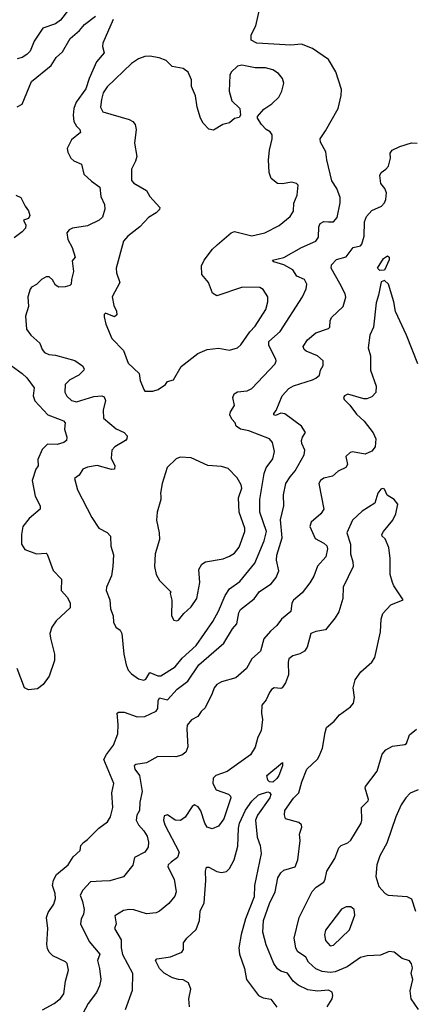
# Model space of a CAD drawing. Extents: x 1995161 to 2088924, y 769148 to 906007.
# Tile 230 of 256: x 2011360 to 2013819, y 848730 to 854903. Entities that reach past the tile are written whole.
import ezdxf

# ---------------------------------------------------------------- set-up
doc = ezdxf.new("R2010")
doc.units = 0

msp = doc.modelspace()

# ---------------------------------------------------------------- linework, layer by layer
at = {"layer": '0CON20XD'}
for points in [[(2011666.8, 854965), (2011615, 854898.9), (2011585, 854877.1), (2011505, 854850.5), (2011450.9, 854769.1), (2011425, 854706), (2011405, 854684), (2011375, 854665.8), (2011345, 854658)], [(2011809.5, 853889.5), (2011862.5, 853852.5), (2011868, 853795), (2011891.2, 853745), (2011892.5, 853715), (2011879.2, 853665), (2011858.8, 853645), (2011785, 853610.6), (2011690, 853595), (2011670, 853585), (2011655, 853566.7), (2011661.8, 853525), (2011689.4, 853475), (2011707.5, 853415), (2011688.8, 853391.2), (2011697.8, 853325), (2011684, 853275), (2011683.3, 853245), (2011675, 853236.7), (2011645, 853228.8), (2011605, 853226.2), (2011585, 853238.8), (2011565, 853271.2), (2011545, 853290), (2011525, 853291.4), (2011496.2, 853275), (2011465, 853243.3), (2011435, 853226.7), (2011425, 853212.5), (2011412, 853165), (2011416, 853105), (2011395.6, 853045), (2011402.8, 852962.8), (2011430, 852925), (2011485.5, 852875.5), (2011500, 852835), (2011515, 852816), (2011543.2, 852803.2), (2011585, 852800), (2011705.4, 852765.4), (2011753.2, 852733.2), (2011764, 852715), (2011762.9, 852705), (2011731.4, 852675), (2011674.6, 852645.4), (2011644, 852615), (2011643, 852567), (2011655, 852542), (2011685.4, 852515.4), (2011715, 852507.3), (2011825, 852540.4), (2011874.4, 852544.4), (2011888.9, 852538.9), (2011897.8, 852515), (2011883.5, 852455), (2011884.5, 852404.5), (2011965, 852338.2), (2012014.5, 852314.5), (2012034, 852295), (2012031.2, 852275), (2012022, 852265), (2011955.8, 852225), (2011937.1, 852205), (2011932.1, 852155), (2011955.8, 852105), (2011954, 852086), (2011935, 852083.1), (2011845, 852108.5), (2011785, 852098.6), (2011756.2, 852085), (2011732.7, 852047.3), (2011704.2, 852025.8), (2011722, 851955), (2011811.9, 851781.9), (2011855.4, 851715.4), (2011907.6, 851687.6), (2011928.8, 851665), (2011931.7, 851601.7), (2011947.5, 851547.5), (2011944.2, 851475), (2011934.2, 851415.8), (2011904.2, 851345), (2011902, 851325), (2011924, 851265), (2011929.7, 851209.7), (2011946.2, 851165), (2011947.5, 851125), (2011962.5, 851095), (2011990, 851075), (2012000, 851055), (2012013.5, 850925), (2012027.4, 850857.4), (2012040.6, 850825), (2012061.5, 850801.5), (2012105, 850771.5), (2012137.8, 850762.2), (2012150.6, 850769.4), (2012175, 850810), (2012225, 850790), (2012245, 850788.9), (2012333.8, 850846.2), (2012378.8, 850901.2), (2012465, 850980.4), (2012570.4, 851129.6), (2012604.6, 851195), (2012648, 851292), (2012674.4, 851335), (2012739.9, 851380.1), (2012833.5, 851495), (2012891.9, 851635), (2012905.3, 851695), (2012864.7, 851815), (2012865.2, 851894.8), (2012891.3, 852058.7), (2012905, 852092.9), (2012945, 852149.4), (2012956.5, 852195), (2012942.8, 852252.8), (2012925.8, 852275), (2012795, 852324.7), (2012743.3, 852335), (2012716.7, 852355), (2012710, 852375), (2012688.3, 852398.3), (2012676.9, 852425), (2012680.6, 852445), (2012706.5, 852485), (2012695.6, 852535), (2012702.8, 852557.2), (2012725, 852568.9), (2012785, 852575.5), (2012815, 852590.9), (2012959.5, 852745), (2012966.2, 852763.8), (2012963.6, 852775), (2012920.5, 852860.5), (2012921.2, 852885), (2012991.9, 852948.1), (2013131.2, 853165), (2013154.5, 853215), (2013159.6, 853245), (2013143.9, 853273.9), (2013097.1, 853295), (2013070.8, 853335), (2013015, 853365.5), (2012952.5, 853385), (2012943.3, 853395), (2013015, 853411.1), (2013125, 853474.5), (2013214.3, 853515), (2013231.4, 853538.6), (2013233.8, 853605), (2013241.4, 853625), (2013265, 853636.7), (2013294.6, 853634.6), (2013325, 853635.8), (2013348, 853662), (2013366.9, 853755), (2013367.9, 853787.9), (2013347.5, 853845), (2013315, 853893.3), (2013283.1, 854025), (2013277.5, 854075), (2013244.4, 854135), (2013241.4, 854155), (2013275.8, 854205), (2013354.3, 854345), (2013373, 854427), (2013375.7, 854465), (2013340.4, 854575), (2013294.1, 854654.1), (2013195, 854721.8), (2013125, 854750), (2013057.8, 854742.2), (2012846.2, 854755), (2012810.8, 854775), (2012810.8, 854805), (2012820.3, 854829.7), (2012838.8, 854865), (2012863.3, 854975)], [(2011345, 854356.7), (2011375, 854372.5), (2011433.6, 854515), (2011557.9, 854615), (2011588.2, 854665), (2011629.1, 854700.9), (2011675.4, 854784.6), (2011735.8, 854835), (2011766.9, 854873.1), (2011835, 854925.8)], [(2011946.2, 854905), (2011881.1, 854755), (2011878.8, 854735), (2011890, 854695), (2011841.2, 854638.8), (2011795.3, 854535), (2011775, 854470), (2011714.8, 854385), (2011698.4, 854345), (2011694.2, 854305), (2011699.1, 854265), (2011715, 854235.6), (2011736.9, 854215), (2011742, 854195), (2011685, 854149.2), (2011657.1, 854095), (2011661.3, 854071.3), (2011680, 854035), (2011698.7, 854018.7), (2011746.5, 853996.5), (2011761.9, 853935), (2011809.5, 853889.5)], [(2012145, 852573.8), (2012195, 852574.2), (2012226.7, 852585), (2012273.9, 852616.1), (2012286.4, 852633.6), (2012324, 852646), (2012370.6, 852729.4), (2012475, 852810), (2012535, 852835.8), (2012605, 852843.8), (2012675, 852832), (2012725, 852846), (2012746.2, 852863.8), (2012800.9, 852945), (2012835, 852981.1), (2012902.3, 853085), (2012915.4, 853135), (2012914.6, 853165), (2012885, 853210.8), (2012865, 853224.4), (2012755, 853225.7), (2012595, 853171.2), (2012567.5, 853187.5), (2012541.9, 853255), (2012502, 853305), (2012499.5, 853360.5), (2012516, 853395), (2012568.8, 853465), (2012597.8, 853492.2), (2012685, 853565.7), (2012705, 853575.7), (2012815, 853548.5), (2012895, 853566.8), (2012985, 853612.9), (2013055, 853669.2), (2013075, 853702.5), (2013077.9, 853752.1), (2013097.9, 853802.1), (2013103.8, 853865), (2013095, 853876), (2013065, 853883.8), (2013005, 853874), (2012975, 853876.2), (2012935, 853906.2), (2012923.6, 853945), (2012918.2, 854025), (2012924.6, 854085), (2012941.1, 854155), (2012940.6, 854180.6), (2012929.7, 854199.7), (2012904, 854215), (2012874.2, 854245), (2012850, 854285), (2012850, 854295), (2012889.1, 854340.9), (2012938.8, 854375), (2012982.5, 854417.5), (2013002.5, 854455), (2013014, 854505), (2013006, 854535), (2012982, 854565), (2012945, 854588.1), (2012899.7, 854600.3), (2012835, 854600.5), (2012751.7, 854618.3), (2012725, 854610.8), (2012685.6, 854574.4), (2012675.8, 854555), (2012672.5, 854455), (2012689.2, 854395), (2012740, 854345), (2012742.5, 854305), (2012735, 854290), (2012705, 854283.3), (2012675, 854256.7), (2012632.5, 854245), (2012575, 854210), (2012545, 854216), (2012509.2, 854255), (2012491.9, 854285), (2012471.9, 854355), (2012460.6, 854425), (2012436.9, 854485), (2012435.6, 854525), (2012414.5, 854574.5), (2012385, 854595.8), (2012315, 854608.6), (2012277.1, 854647.1), (2012234.7, 854664.7), (2012175, 854674.5), (2012145, 854672.1), (2012105, 854658.2), (2012060.9, 854629.1), (2011908.2, 854481.8), (2011883.6, 854445), (2011873.1, 854403.1), (2011865.6, 854355), (2011880, 854325), (2012045, 854276.5), (2012068, 854265), (2012084, 854245), (2012090, 854215), (2012078.3, 854128.3), (2012093.9, 854046.1), (2012086.2, 854015), (2012060.8, 853965), (2012060.8, 853895), (2012075, 853877.5), (2012155, 853832), (2012175, 853794), (2012238, 853725), (2012235, 853713.3), (2012215, 853691.2), (2012167.6, 853662.4), (2012113.1, 853605), (2012036.7, 853545), (2012010.5, 853515), (2011964, 853345), (2011967.5, 853315), (2011987.3, 853255), (2011938.9, 853165), (2011950.8, 853110.8), (2011967.5, 853075), (2011967.6, 853052.4), (2011955, 853040.8), (2011897.3, 853062.7), (2011890, 853055), (2011889.3, 853039.3), (2011898.9, 852995), (2011938.1, 852905), (2012009.8, 852829.8), (2012038.7, 852748.7), (2012108, 852685), (2012115, 852640), (2012136.7, 852585), (2012145, 852573.8)], [(2011503.9, 848696.1), (2011575.4, 848734.6), (2011615, 848765.8), (2011636.9, 848795), (2011648.1, 848875), (2011666, 848945), (2011656.7, 848985), (2011646.4, 848996.4), (2011567.5, 849035), (2011545, 849057.5), (2011535, 849080), (2011531.1, 849105), (2011536.1, 849205), (2011528.7, 849275), (2011537.8, 849305), (2011575, 849358.8), (2011585, 849392.5), (2011582, 849425), (2011564.7, 849475), (2011571, 849509), (2011590.9, 849545), (2011663.1, 849605), (2011695.4, 849654.6), (2011738, 849695), (2011744, 849725), (2011759.2, 849745), (2011785.9, 849764.1), (2011855, 849834.6), (2011910.4, 849875), (2011928.2, 849905), (2011943.6, 849965), (2011936.4, 850055), (2011949.6, 850115), (2011887.8, 850265), (2011903.3, 850296.7), (2011947.5, 850355), (2011974.6, 850425.4), (2011977.1, 850485), (2011970, 850555), (2011979.3, 850560.7), (2012015, 850561.4), (2012095, 850531.9), (2012145, 850534.5), (2012215, 850567.8), (2012224.7, 850585.3), (2012226.7, 850633.3), (2012235, 850652.2), (2012285, 850639.6), (2012347.1, 850705), (2012413.7, 850756.3), (2012481.6, 850858.4), (2012638.1, 850995), (2012693.1, 851085), (2012720.5, 851115), (2012732.1, 851185), (2012743.5, 851205), (2012828.2, 851271.8), (2012861.4, 851318.6), (2012935, 851365.7), (2012965.6, 851405), (2012982.7, 851447.3), (2012969.6, 851515), (2012971.5, 851545), (2013004.7, 851655), (2012993.3, 851766.7), (2013014.4, 851855.6), (2013012.9, 851925), (2013027.1, 851995), (2013053.9, 852036.1), (2013085.2, 852074.8), (2013142.1, 852175), (2013146.4, 852205), (2013127.5, 852245), (2013125.6, 852265), (2013130.8, 852285), (2013150.8, 852315), (2013124.6, 852354.6), (2013021.7, 852431.7), (2012995, 852435.7), (2012962.5, 852422.5), (2012951.2, 852425), (2012952.5, 852435), (2012967.3, 852452.7), (2013003.8, 852545), (2013045, 852591.5), (2013075, 852607.7), (2013195, 852645.6), (2013215.3, 852654.7), (2013237.5, 852675), (2013244, 852705), (2013260.8, 852735), (2013260, 852765), (2013226.2, 852795), (2013155, 852824.2), (2013142, 852835), (2013135.8, 852855), (2013162.9, 852895), (2013215, 852939.2), (2013295, 852967.5), (2013302.5, 852975), (2013304, 853015), (2013313.8, 853035), (2013386.2, 853105), (2013403.6, 853163.6), (2013398.8, 853185), (2013365, 853248), (2013310.6, 853345), (2013312.5, 853365), (2013345, 853398.5), (2013405, 853415.8), (2013448.8, 853475), (2013495, 853485.8), (2013504.2, 853495), (2013518.5, 853545), (2013519.3, 853635), (2013531.5, 853668.5), (2013565, 853706.9), (2013626.4, 853733.6), (2013645.7, 853755), (2013654.5, 853775.5), (2013657.4, 853817.4), (2013646.9, 853845), (2013621.4, 853875), (2013615.7, 853925), (2013624.5, 853945.5), (2013654.3, 853965.7), (2013670, 853985), (2013682.9, 854035), (2013680, 854065), (2013693.1, 854085), (2013742, 854108), (2013815, 854131.4), (2013848.8, 854128.8)], [(2011335, 853802.2), (2011367.3, 853787.3), (2011394.2, 853734.2)], [(2011394.2, 853734.2), (2011414.5, 853705), (2011424.2, 853675), (2011415, 853656.2), (2011383.3, 853646.7), (2011399.2, 853615), (2011395.6, 853595), (2011375, 853572.5), (2011325, 853536.2)], [(2013615, 853331.2), (2013602, 853345), (2013638, 853405), (2013665, 853422.5), (2013674.3, 853414.3), (2013675, 853397.5), (2013645, 853333.5), (2013615, 853331.2)], [(2013853.8, 852745), (2013782.6, 852925), (2013713.1, 853073.1), (2013704, 853135), (2013670.3, 853245), (2013645, 853268.2), (2013625, 853260), (2013607.8, 853175), (2013592.6, 853127.4), (2013577.3, 852975), (2013553.1, 852925), (2013541.9, 852845), (2013557.1, 852795), (2013557.5, 852705), (2013592.9, 852605), (2013590, 852565), (2013565, 852538.9), (2013535, 852526.2), (2013515, 852526.4), (2013415, 852556.2), (2013395, 852545.6), (2013388.9, 852535), (2013391.9, 852521.9), (2013427.2, 852487.2), (2013469.7, 852429.7), (2013518.5, 852385), (2013575, 852312.9), (2013590.4, 852275), (2013587.1, 852225), (2013565, 852198.2), (2013525, 852180), (2013445, 852193.1), (2013430.6, 852189.4), (2013404, 852165), (2013414.3, 852115), (2013403.8, 852095), (2013355, 852073.3), (2013319.5, 852040.5), (2013265, 852028), (2013244, 852015), (2013234.4, 851995), (2013264.6, 851835), (2013246.4, 851805), (2013185, 851752.3), (2013176.6, 851725), (2013210.7, 851650.7), (2013265, 851621.9), (2013284.3, 851605), (2013288.6, 851585), (2013277.1, 851535), (2013225, 851476.2), (2013202.9, 851415), (2013178.1, 851371.9), (2013129.8, 851310.2), (2013075.3, 851264.7), (2013065.5, 851245), (2013057.8, 851192.2), (2013000, 851145), (2012970, 851105), (2012930.3, 851069.7), (2012889.5, 851020.5), (2012868.8, 850945), (2012815, 850895.8), (2012780.5, 850835), (2012715, 850776.4), (2012625, 850751.8), (2012595, 850735.6), (2012579.1, 850715), (2012565, 850678.8), (2012521.7, 850588.3), (2012496.2, 850565), (2012476.7, 850535), (2012437, 850513), (2012410, 850480), (2012406.2, 850455), (2012413.8, 850345), (2012399.8, 850310.2), (2012375, 850293.1), (2012338, 850282), (2012225, 850283.3), (2012153.8, 850245), (2012087.3, 850232.7), (2012078.1, 850225), (2012081.6, 850205), (2012110.7, 850165), (2012126.7, 850065), (2012113.3, 849996.7), (2012111.6, 849945), (2012094.5, 849915), (2012090, 849885), (2012103.8, 849855), (2012137.7, 849817.7), (2012157.7, 849785), (2012166, 849746), (2012165.3, 849714.7), (2012145, 849683.1), (2012079.6, 849650.4), (2012068.3, 849601.7), (2012010, 849530), (2011925, 849503.5), (2011875, 849503.1), (2011802.9, 849497.1), (2011755, 849446), (2011738.9, 849415), (2011754.6, 849375), (2011764.5, 849325), (2011758.9, 849295), (2011744.4, 849265), (2011741.9, 849235), (2011796.1, 849125), (2011861.2, 849045), (2011847.5, 849005), (2011860.6, 848955), (2011868.1, 848885), (2011859.7, 848845), (2011841.1, 848805), (2011789.2, 848735), (2011740, 848645)], [(2011235, 852786), (2011375, 852685.6), (2011405, 852657.8), (2011450.4, 852595), (2011444.1, 852545), (2011455, 852514.4), (2011535.6, 852425), (2011613.8, 852396.2), (2011635, 852388.9), (2011644.4, 852375), (2011640.9, 852335), (2011655.7, 852285), (2011654.3, 852265.7), (2011637.6, 852252.4), (2011595, 852240), (2011535, 852242.2), (2011501.5, 852208.5), (2011474.3, 852145), (2011475.6, 852105), (2011461.5, 852085), (2011438.9, 852015), (2011457.5, 851915), (2011487.8, 851855), (2011489.4, 851835), (2011420, 851775), (2011380.6, 851725), (2011370.6, 851675), (2011371.9, 851615), (2011392.1, 851582.1), (2011465, 851554.5), (2011525, 851558), (2011532.3, 851552.3), (2011569.7, 851449.7), (2011621.2, 851395), (2011620, 851325), (2011660.3, 851280.3), (2011676.9, 851245), (2011677.1, 851215), (2011588, 851135), (2011560.8, 851095), (2011548.8, 851055), (2011554, 851025), (2011578.1, 850925), (2011577.3, 850885), (2011545, 850788), (2011507.5, 850735), (2011471.2, 850708.8), (2011415, 850700.8), (2011390.6, 850715), (2011344.5, 850835)], [(2012345, 851133.3), (2012355, 851137.5), (2012388.8, 851181.2), (2012435, 851221.2), (2012470.5, 851275), (2012489.2, 851375), (2012482.5, 851455), (2012500.9, 851489.1), (2012525, 851504.2), (2012635, 851522.2), (2012675, 851538.9), (2012705, 851559.4), (2012734, 851596), (2012771.1, 851695), (2012770, 851715), (2012734.7, 851815), (2012730.8, 851905), (2012751.9, 851965), (2012747.6, 851987.6), (2012721.7, 852031.7), (2012665, 852089.2), (2012625, 852102.2), (2012537.6, 852107.6), (2012435, 852156), (2012365, 852160), (2012339.7, 852150.3), (2012284.2, 852095), (2012252.5, 851995), (2012242.5, 851935), (2012244.5, 851914.5), (2012244.4, 851895), (2012222.2, 851815), (2012217.8, 851765), (2012234.4, 851685), (2012235.5, 851644.5), (2012209.6, 851555), (2012203.6, 851475), (2012214.3, 851425), (2012235, 851386.7), (2012307.5, 851315), (2012303.3, 851305), (2012313.9, 851263.9), (2012310, 851165), (2012325, 851137.5), (2012345, 851133.3)], [(2013286.6, 848713.4), (2013316.4, 848763.6), (2013321.5, 848785), (2013316.9, 848806.9), (2013295, 848819.3), (2013225, 848812.4), (2013165, 848821.1), (2013105, 848850), (2013073.3, 848875), (2013038.1, 848925), (2012995, 848938.9), (2012975, 848952.9), (2012952.5, 848985), (2012903.6, 849103.6), (2012882.4, 849182.4), (2012888.2, 849255), (2012925, 849362), (2012959.5, 849435), (2012976.8, 849523.2), (2012995, 849553.8), (2013015, 849570.8), (2013085, 849591.9), (2013102.5, 849635), (2013117.3, 849757.3), (2013112.3, 849797.7), (2013128.3, 849841.7), (2013126.2, 849855), (2013109.5, 849869.5), (2013025, 849893.3), (2013018.8, 849918.8), (2013021.9, 849945), (2013075, 850022.5), (2013108, 850055), (2013126.5, 850125), (2013159.2, 850205), (2013225, 850266.2), (2013235, 850286), (2013257.5, 850335), (2013272.5, 850435), (2013282.7, 850465), (2013330, 850505), (2013364, 850545), (2013432, 850595), (2013451.4, 850618.6), (2013456.8, 850653.2), (2013449.2, 850715), (2013462, 850765), (2013497.5, 850815), (2013565.2, 850874.8), (2013584.8, 850905), (2013620.3, 851065), (2013624.1, 851145), (2013635, 851180.6), (2013685, 851234.5), (2013762.5, 851265), (2013703, 851353), (2013694.4, 851375), (2013681.5, 851425), (2013680.5, 851525), (2013673, 851593), (2013648.3, 851648.3), (2013630, 851665), (2013628, 851675), (2013638.1, 851695), (2013698.1, 851765), (2013715.8, 851805), (2013728.2, 851865), (2013705, 851895.4), (2013662.7, 851922.7), (2013645, 851958.9), (2013635, 851963.5), (2013621.2, 851958.8), (2013603.9, 851935), (2013585, 851871.2), (2013505, 851821.5), (2013444.4, 851765), (2013410, 851685), (2013432.4, 851615), (2013431.4, 851555), (2013447.1, 851505), (2013448, 851475), (2013385.6, 851345), (2013384.4, 851275), (2013358.9, 851191.1), (2013336.5, 851153.5), (2013275, 851077.1), (2013215, 851068), (2013183.8, 851055), (2013161.1, 850968.9), (2013145, 850943.3), (2013115, 850926.4), (2013071.2, 850915), (2013046.9, 850895), (2013040.9, 850875), (2013042.9, 850795), (2013025.8, 850745), (2013005, 850714.4), (2012995, 850710), (2012955, 850714.4), (2012936.8, 850703.2), (2012924.1, 850685.9), (2012905, 850638.8), (2012877.5, 850605), (2012874, 850555), (2012881.5, 850515), (2012873.5, 850445), (2012851.8, 850405), (2012835, 850341.2), (2012805.6, 850295), (2012659.9, 850190.1), (2012588.8, 850165), (2012572.4, 850147.6), (2012570.8, 850115), (2012590, 850075), (2012667.4, 850047.4), (2012680.8, 850035), (2012682.9, 850025), (2012637.9, 849892.1), (2012605, 849847.1), (2012565, 849830), (2012535, 849840), (2012518.9, 849865), (2012495, 849943.3), (2012478.3, 849968.3), (2012455, 849980), (2012439.5, 849970.5), (2012395.7, 849904.3), (2012366.9, 849883.1), (2012335, 849884.3), (2012285, 849917.8), (2012265, 849911.2), (2012261.5, 849885), (2012270, 849855), (2012359.4, 849685), (2012349.6, 849650.4), (2012308.2, 849621.8), (2012290.6, 849605), (2012288.3, 849591.7), (2012327.9, 849515), (2012339.6, 849435), (2012332.8, 849407.2), (2012295, 849362.5), (2012236.1, 849313.9), (2012215, 849303.3), (2012155, 849296.7), (2012075, 849322.5), (2012045, 849325.6), (2012011.4, 849318.6), (2011956, 849285), (2011964, 849235), (2011954.3, 849205), (2011995.9, 849135), (2011995.3, 849084.7), (2012003.5, 849043.5), (2012066.1, 848925), (2012064, 848816), (2012020, 848695)], [(2013857.9, 848697.9), (2013811.8, 848765), (2013806.2, 848815), (2013822.1, 848885), (2013812.4, 848922.4), (2013820.9, 848959.1), (2013815, 848983.3), (2013802.3, 849002.3), (2013755, 849016.7), (2013705, 849057.1), (2013675, 849061.4), (2013620.9, 849039.1), (2013535.8, 849034.2), (2013495, 849024.2), (2013410.8, 848965), (2013335.6, 848934.4), (2013305, 848929.7), (2013255, 848935.4), (2013215, 848953.1), (2013170, 848995), (2013152.9, 849025), (2013100.8, 849060.8), (2013090.4, 849085), (2013080.3, 849145), (2013110, 849275), (2013192.9, 849437.1), (2013218.1, 849465), (2013264.6, 849495.4), (2013274.2, 849514.2), (2013284.6, 849565), (2013333.1, 849645), (2013359.8, 849710.2), (2013374.6, 849725.4), (2013415, 849743.3), (2013435, 849759.4), (2013498.1, 849865), (2013503.1, 849885), (2013502, 849965), (2013542, 850005), (2013544.2, 850015), (2013524, 850085), (2013526, 850095), (2013599.1, 850190.9), (2013631.2, 850298.8), (2013654.4, 850325.6), (2013695, 850348.6), (2013771.7, 850358.3), (2013783.8, 850365), (2013801.2, 850418.8), (2013844.6, 850455.4)], [(2012945, 850123.8), (2012925, 850124.6), (2012914.5, 850135), (2012908, 850165), (2013007, 850247), (2013007.1, 850225), (2012983.1, 850165), (2012970.8, 850145), (2012945, 850123.8)], [(2012486.2, 849255), (2012491.5, 849315), (2012516.6, 849366.6), (2012526.3, 849506.3), (2012523.8, 849565), (2012530, 849590), (2012545, 849590.6), (2012595, 849563.6), (2012625, 849555.6), (2012655, 849563.3), (2012675, 849581.9), (2012703.2, 849635), (2012727.5, 849722.5), (2012730.2, 849835), (2012736.8, 849865), (2012775, 849947.8), (2012815, 850004.2), (2012855.6, 850044.4), (2012915, 850061.3), (2012925, 850058.5), (2012932.5, 850045), (2012927.1, 850025), (2012849.5, 849915), (2012837.5, 849885), (2012848.3, 849778.3), (2012866.7, 849725), (2012873.1, 849675), (2012831.5, 849475), (2012827.9, 849405), (2012774.1, 849265.9), (2012747, 849167), (2012733.4, 849085), (2012737.7, 849045), (2012767.5, 848955), (2012781.5, 848885), (2012856.2, 848785), (2012885, 848771.5), (2012932.5, 848762.5), (2012971.7, 848711.7)], [(2013855.9, 850074.1), (2013805, 850054), (2013778, 850025), (2013749.7, 849980.3), (2013715.4, 849904.6), (2013659.5, 849740.5), (2013615, 849660), (2013598.1, 849605), (2013590.4, 849530.4), (2013609.3, 849469.3), (2013648.8, 849425), (2013667.5, 849415), (2013785, 849407.1), (2013815, 849392), (2013840, 849315)], [(2013305, 849096.7), (2013325, 849100), (2013425, 849196.7), (2013458.8, 849288.8), (2013456, 849325), (2013435, 849341.2), (2013405, 849342), (2013375, 849326), (2013275.7, 849195), (2013269.4, 849165), (2013275, 849130), (2013305, 849096.7)], [(2012423.8, 848715), (2012418.9, 848765), (2012431.1, 848825), (2012416.7, 848865), (2012385, 848884.4), (2012355, 848885.5), (2012316.3, 848896.3), (2012265, 848925.8), (2012235.8, 848955), (2012210, 849005), (2012220, 849015), (2012305, 849026.9), (2012375, 849057.5), (2012385.9, 849074.1), (2012387.1, 849115), (2012407.1, 849145), (2012465, 849198.6), (2012486.2, 849255)]]:
    msp.add_lwpolyline(points, dxfattribs=at)

doc.saveas('drawing.dxf')
